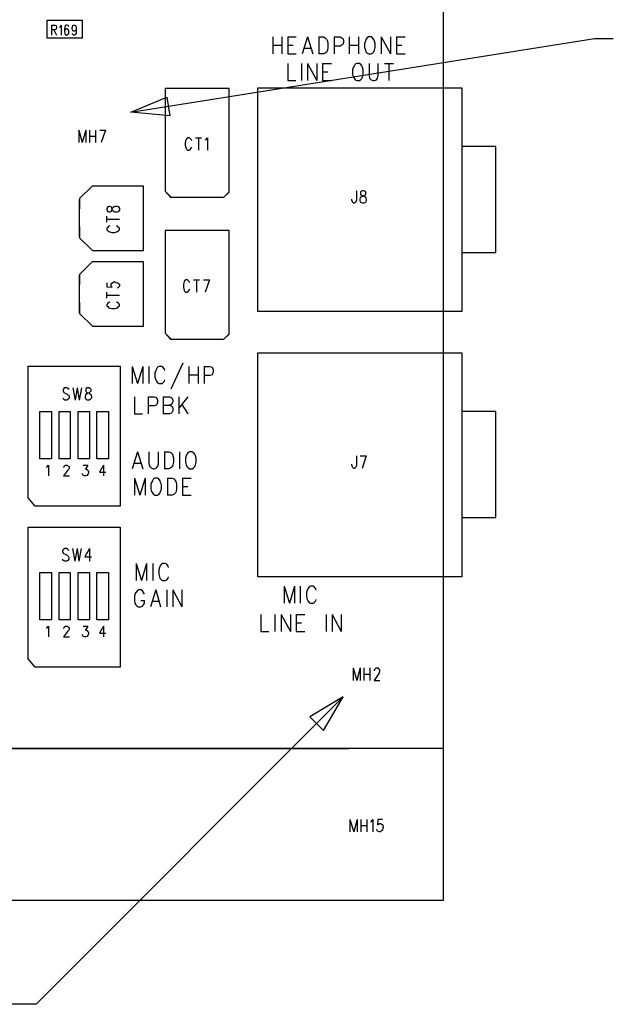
# Model space of a CAD drawing. Extents: x 11.9 to 28.1, y 10.8 to 21.2.
# Tile 16 of 39: x 22.3 to 23.9, y 14.4 to 17. Entities that reach past the tile are written whole.
import ezdxf

# ---------------------------------------------------------------- set-up
doc = ezdxf.new("R2010")
doc.units = 0
doc.header["$MEASUREMENT"] = 0
doc.layers.add('LAYNR1', color=2, linetype='Continuous')

msp = doc.modelspace()

# ---------------------------------------------------------------- linework, layer by layer
at = {"layer": 'LAYNR1', "color": 7}
for points in [[(23.448, 14.641), (23.448, 20.041)], [(22.413, 16.951), (22.413, 16.925)], [(22.413, 16.951), (22.421, 16.951), (22.424, 16.95), (22.425, 16.949), (22.426, 16.946), (22.426, 16.944), (22.425, 16.941), (22.424, 16.94), (22.421, 16.939), (22.413, 16.939)], [(22.434, 16.946), (22.436, 16.947), (22.438, 16.951), (22.438, 16.925)], [(22.458, 16.947), (22.457, 16.95), (22.454, 16.951), (22.452, 16.951), (22.449, 16.95), (22.448, 16.946), (22.447, 16.94), (22.447, 16.934), (22.448, 16.929), (22.449, 16.927), (22.452, 16.925), (22.453, 16.925), (22.456, 16.927), (22.458, 16.929), (22.458, 16.933), (22.458, 16.934), (22.458, 16.938), (22.456, 16.94), (22.453, 16.941), (22.452, 16.941), (22.449, 16.94), (22.448, 16.938), (22.447, 16.934)], [(22.478, 16.942), (22.478, 16.939), (22.476, 16.936), (22.473, 16.935), (22.472, 16.935), (22.469, 16.936), (22.468, 16.939), (22.467, 16.942), (22.467, 16.944), (22.468, 16.947), (22.469, 16.95), (22.472, 16.951), (22.473, 16.951), (22.476, 16.95), (22.478, 16.947), (22.478, 16.942), (22.478, 16.936), (22.478, 16.93), (22.476, 16.927), (22.473, 16.925), (22.471, 16.925), (22.468, 16.927), (22.468, 16.929)], [(22.419, 16.939), (22.426, 16.925)], [(22.622, 16.721), (23.847, 16.916)], [(22.997, 16.92), (22.997, 16.875)], [(22.997, 16.898), (23.021, 16.898)], [(23.021, 16.92), (23.021, 16.875)], [(23.037, 16.92), (23.037, 16.875)], [(23.037, 16.92), (23.059, 16.92)], [(23.037, 16.898), (23.051, 16.898)], [(23.089, 16.92), (23.075, 16.875)], [(23.089, 16.92), (23.103, 16.875)], [(23.119, 16.92), (23.119, 16.875)], [(23.119, 16.92), (23.131, 16.92), (23.136, 16.918), (23.14, 16.913), (23.142, 16.909)], [(23.142, 16.909), (23.143, 16.903), (23.143, 16.892)], [(23.159, 16.92), (23.159, 16.875)], [(23.159, 16.92), (23.175, 16.92), (23.18, 16.918), (23.182, 16.916), (23.184, 16.911), (23.184, 16.905), (23.182, 16.9), (23.18, 16.898), (23.175, 16.896), (23.159, 16.896)], [(23.199, 16.92), (23.199, 16.875)], [(23.199, 16.898), (23.224, 16.898)], [(23.224, 16.92), (23.224, 16.875)], [(23.242, 16.909), (23.24, 16.903), (23.24, 16.892)], [(23.25, 16.92), (23.247, 16.918), (23.243, 16.913), (23.242, 16.909)], [(23.266, 16.909), (23.264, 16.913), (23.261, 16.918), (23.257, 16.92), (23.25, 16.92)], [(23.268, 16.892), (23.268, 16.903), (23.266, 16.909)], [(23.284, 16.92), (23.284, 16.875)], [(23.284, 16.92), (23.308, 16.875)], [(23.308, 16.92), (23.308, 16.875)], [(23.324, 16.92), (23.324, 16.875)], [(23.324, 16.92), (23.347, 16.92)], [(23.324, 16.898), (23.338, 16.898)], [(23.847, 16.916), (23.897, 16.916)], [(23.037, 16.875), (23.059, 16.875)], [(23.08, 16.89), (23.098, 16.89)], [(23.131, 16.875), (23.119, 16.875)], [(23.143, 16.892), (23.142, 16.885), (23.14, 16.881), (23.136, 16.877), (23.131, 16.875)], [(23.24, 16.892), (23.242, 16.885), (23.243, 16.881), (23.247, 16.877), (23.25, 16.875)], [(23.25, 16.875), (23.257, 16.875)], [(23.257, 16.875), (23.261, 16.877), (23.264, 16.881), (23.266, 16.885), (23.268, 16.892)], [(23.324, 16.875), (23.347, 16.875)], [(23.037, 16.85), (23.037, 16.805)], [(23.073, 16.85), (23.073, 16.805)], [(23.089, 16.85), (23.089, 16.805)], [(23.089, 16.85), (23.114, 16.805)], [(23.114, 16.85), (23.114, 16.805)], [(23.129, 16.85), (23.129, 16.805)], [(23.129, 16.85), (23.152, 16.85)], [(23.219, 16.85), (23.215, 16.848), (23.212, 16.843), (23.21, 16.839)], [(23.234, 16.839), (23.233, 16.843), (23.229, 16.848), (23.226, 16.85), (23.219, 16.85)], [(23.252, 16.85), (23.252, 16.818), (23.253, 16.811), (23.257, 16.807), (23.262, 16.805)], [(23.266, 16.805), (23.271, 16.807), (23.274, 16.811), (23.276, 16.818), (23.276, 16.85)], [(23.292, 16.85), (23.316, 16.85)], [(23.304, 16.85), (23.304, 16.805)], [(23.129, 16.828), (23.143, 16.828)], [(23.21, 16.839), (23.208, 16.833), (23.208, 16.822)], [(23.208, 16.822), (23.21, 16.815), (23.212, 16.811), (23.215, 16.807), (23.219, 16.805)], [(23.226, 16.805), (23.229, 16.807), (23.233, 16.811), (23.234, 16.815), (23.236, 16.822)], [(23.236, 16.822), (23.236, 16.833), (23.234, 16.839)], [(23.037, 16.805), (23.058, 16.805)], [(23.129, 16.805), (23.152, 16.805)], [(23.219, 16.805), (23.226, 16.805)], [(23.262, 16.805), (23.266, 16.805)], [(22.746, 16.784), (22.713, 16.784), (22.713, 16.513), (22.729, 16.497), (22.746, 16.497)], [(22.853, 16.497), (22.868, 16.497), (22.882, 16.511), (22.882, 16.784), (22.851, 16.784)], [(22.485, 16.674), (22.485, 16.641)], [(22.485, 16.674), (22.494, 16.641)], [(22.503, 16.674), (22.494, 16.641)], [(22.503, 16.674), (22.503, 16.641)], [(22.513, 16.674), (22.513, 16.641)], [(22.529, 16.674), (22.529, 16.641)], [(22.54, 16.674), (22.555, 16.674)], [(22.555, 16.674), (22.544, 16.641)], [(22.513, 16.658), (22.529, 16.658)], [(22.783, 16.646), (22.782, 16.649), (22.779, 16.652), (22.777, 16.654), (22.772, 16.654), (22.77, 16.652), (22.768, 16.649), (22.767, 16.646), (22.766, 16.641), (22.766, 16.634), (22.767, 16.629), (22.768, 16.626), (22.77, 16.623), (22.772, 16.621), (22.777, 16.621), (22.779, 16.623), (22.782, 16.626), (22.783, 16.629)], [(22.793, 16.654), (22.809, 16.654)], [(22.801, 16.654), (22.801, 16.621)], [(22.819, 16.648), (22.821, 16.649), (22.825, 16.654), (22.825, 16.621)], [(23.587, 16.631), (23.497, 16.631)], [(23.587, 16.351), (23.587, 16.631)], [(22.52, 16.526), (22.487, 16.493)], [(22.656, 16.526), (22.52, 16.526)], [(22.656, 16.462), (22.656, 16.526)], [(22.656, 16.357), (22.656, 16.523)], [(23.218, 16.514), (23.218, 16.489), (23.217, 16.485), (23.216, 16.483), (23.213, 16.481), (23.211, 16.481), (23.209, 16.483), (23.208, 16.485), (23.206, 16.489), (23.206, 16.492)], [(22.487, 16.493), (22.487, 16.466)], [(22.487, 16.392), (22.487, 16.491)], [(22.564, 16.472), (22.561, 16.471), (22.559, 16.467), (22.559, 16.463)], [(22.559, 16.463), (22.561, 16.459)], [(22.561, 16.459), (22.564, 16.458), (22.567, 16.458), (22.57, 16.459)], [(22.567, 16.472), (22.564, 16.472)], [(22.59, 16.459), (22.589, 16.458), (22.586, 16.457), (22.581, 16.457), (22.578, 16.458), (22.575, 16.461), (22.573, 16.464), (22.572, 16.468), (22.57, 16.471), (22.567, 16.472)], [(22.57, 16.459), (22.572, 16.462), (22.573, 16.466), (22.575, 16.47), (22.578, 16.472)], [(22.578, 16.472), (22.581, 16.473), (22.586, 16.473), (22.589, 16.472)], [(22.589, 16.472), (22.59, 16.471), (22.592, 16.467), (22.592, 16.463), (22.59, 16.459)], [(22.559, 16.431), (22.559, 16.447)], [(22.559, 16.439), (22.592, 16.439)], [(22.487, 16.419), (22.487, 16.39)], [(22.567, 16.421), (22.564, 16.42), (22.561, 16.417), (22.559, 16.415), (22.559, 16.411), (22.561, 16.408), (22.564, 16.406), (22.567, 16.405), (22.572, 16.404), (22.579, 16.404), (22.584, 16.405), (22.587, 16.406), (22.59, 16.408), (22.592, 16.411), (22.592, 16.415), (22.59, 16.417), (22.587, 16.42), (22.584, 16.421)], [(22.656, 16.356), (22.656, 16.418)], [(22.746, 16.409), (22.713, 16.409), (22.713, 16.138), (22.729, 16.122), (22.746, 16.122)], [(22.853, 16.122), (22.868, 16.122), (22.882, 16.136), (22.882, 16.409), (22.851, 16.409)], [(22.487, 16.39), (22.521, 16.356)], [(22.521, 16.356), (22.656, 16.356)], [(23.497, 16.351), (23.587, 16.351)], [(22.52, 16.326), (22.487, 16.293)], [(22.656, 16.326), (22.52, 16.326)], [(22.656, 16.262), (22.656, 16.326)], [(22.656, 16.157), (22.656, 16.323)], [(22.487, 16.293), (22.487, 16.266)], [(22.487, 16.192), (22.487, 16.291)], [(22.559, 16.271), (22.559, 16.26), (22.573, 16.259), (22.572, 16.26), (22.57, 16.263), (22.57, 16.267), (22.572, 16.27), (22.575, 16.272), (22.579, 16.274), (22.582, 16.272), (22.587, 16.271), (22.59, 16.269), (22.592, 16.266)], [(22.778, 16.271), (22.776, 16.274), (22.774, 16.277), (22.772, 16.279), (22.767, 16.279), (22.765, 16.277), (22.763, 16.274), (22.762, 16.271), (22.761, 16.266), (22.761, 16.259), (22.762, 16.254), (22.763, 16.251), (22.765, 16.248), (22.767, 16.246), (22.772, 16.246), (22.774, 16.248), (22.776, 16.251), (22.778, 16.254)], [(22.788, 16.279), (22.804, 16.279)], [(22.796, 16.279), (22.796, 16.246)], [(22.814, 16.279), (22.83, 16.279)], [(22.83, 16.279), (22.819, 16.246)], [(22.592, 16.266), (22.592, 16.262), (22.59, 16.259), (22.589, 16.258), (22.586, 16.257)], [(22.559, 16.23), (22.559, 16.246)], [(22.559, 16.238), (22.592, 16.238)], [(22.487, 16.219), (22.487, 16.19)], [(22.567, 16.22), (22.564, 16.219), (22.561, 16.217), (22.559, 16.214), (22.559, 16.21), (22.561, 16.208), (22.564, 16.205), (22.567, 16.204), (22.572, 16.203)], [(22.572, 16.203), (22.579, 16.203)], [(22.579, 16.203), (22.584, 16.204), (22.587, 16.205), (22.59, 16.208), (22.592, 16.21), (22.592, 16.214), (22.59, 16.217), (22.587, 16.219), (22.584, 16.22)], [(22.656, 16.156), (22.656, 16.218)], [(22.487, 16.19), (22.521, 16.156)], [(22.521, 16.156), (22.656, 16.156)], [(22.351, 16.051), (22.594, 16.051)], [(22.351, 15.703), (22.351, 16.051)], [(22.594, 16.051), (22.594, 15.681)], [(22.626, 16.05), (22.626, 16.005)], [(22.626, 16.05), (22.64, 16.005)], [(22.654, 16.05), (22.64, 16.005)], [(22.654, 16.05), (22.654, 16.005)], [(22.67, 16.05), (22.67, 16.005)], [(22.688, 16.039), (22.686, 16.033), (22.686, 16.022)], [(22.712, 16.039), (22.711, 16.043), (22.707, 16.048), (22.704, 16.05), (22.697, 16.05), (22.693, 16.048), (22.69, 16.043), (22.688, 16.039)], [(22.76, 16.059), (22.728, 15.99)], [(22.775, 16.05), (22.775, 16.005)], [(22.8, 16.05), (22.8, 16.005)], [(22.816, 16.05), (22.816, 16.005)], [(22.816, 16.05), (22.831, 16.05), (22.837, 16.048), (22.838, 16.046), (22.84, 16.041), (22.84, 16.035), (22.838, 16.031), (22.837, 16.028), (22.831, 16.026), (22.816, 16.026)], [(22.686, 16.022), (22.688, 16.015), (22.69, 16.011), (22.693, 16.007), (22.697, 16.005)], [(22.704, 16.005), (22.707, 16.007), (22.711, 16.011), (22.712, 16.015)], [(22.775, 16.028), (22.8, 16.028)], [(22.459, 15.989), (22.456, 15.992), (22.453, 15.994), (22.448, 15.994), (22.445, 15.992), (22.443, 15.989), (22.443, 15.986), (22.444, 15.983), (22.445, 15.981), (22.447, 15.98), (22.454, 15.977), (22.456, 15.975), (22.458, 15.974), (22.459, 15.971), (22.459, 15.966), (22.456, 15.963), (22.453, 15.961), (22.448, 15.961), (22.445, 15.963), (22.443, 15.966)], [(22.469, 15.994), (22.475, 15.961)], [(22.48, 15.994), (22.475, 15.961)], [(22.48, 15.994), (22.486, 15.961)], [(22.492, 15.994), (22.486, 15.961)], [(22.697, 16.005), (22.704, 16.005)], [(22.632, 15.97), (22.632, 15.925)], [(22.668, 15.97), (22.668, 15.925)], [(22.668, 15.97), (22.684, 15.97), (22.689, 15.968), (22.691, 15.966), (22.693, 15.961), (22.693, 15.955), (22.691, 15.95), (22.689, 15.948), (22.684, 15.946), (22.668, 15.946)], [(22.708, 15.97), (22.708, 15.925)], [(22.708, 15.97), (22.724, 15.97), (22.729, 15.968), (22.731, 15.966), (22.733, 15.961), (22.733, 15.957), (22.731, 15.953), (22.729, 15.95), (22.724, 15.948)], [(22.749, 15.97), (22.749, 15.925)], [(22.773, 15.97), (22.749, 15.94)], [(22.708, 15.948), (22.724, 15.948), (22.729, 15.946), (22.731, 15.944), (22.733, 15.94), (22.733, 15.933), (22.731, 15.929), (22.729, 15.927), (22.724, 15.925)], [(22.757, 15.95), (22.773, 15.925)], [(22.382, 15.931), (22.413, 15.931)], [(22.382, 15.806), (22.382, 15.931)], [(22.413, 15.931), (22.413, 15.806)], [(22.433, 15.931), (22.462, 15.931)], [(22.433, 15.806), (22.433, 15.931)], [(22.462, 15.931), (22.462, 15.806)], [(22.483, 15.931), (22.513, 15.931)], [(22.483, 15.806), (22.483, 15.931)], [(22.513, 15.931), (22.513, 15.806)], [(22.532, 15.931), (22.563, 15.931)], [(22.532, 15.806), (22.532, 15.931)], [(22.563, 15.931), (22.563, 15.806)], [(22.632, 15.925), (22.653, 15.925)], [(22.724, 15.925), (22.708, 15.925)], [(23.587, 15.931), (23.497, 15.931)], [(23.587, 15.651), (23.587, 15.931)], [(22.413, 15.806), (22.382, 15.806)], [(22.462, 15.806), (22.433, 15.806)], [(22.513, 15.806), (22.483, 15.806)], [(22.563, 15.806), (22.532, 15.806)], [(22.64, 15.825), (22.626, 15.78)], [(22.64, 15.825), (22.654, 15.78)], [(22.67, 15.825), (22.67, 15.793), (22.672, 15.786), (22.676, 15.782), (22.681, 15.78)], [(22.684, 15.78), (22.69, 15.782), (22.693, 15.786), (22.695, 15.793), (22.695, 15.825)], [(22.711, 15.825), (22.711, 15.78)], [(22.711, 15.825), (22.723, 15.825), (22.728, 15.823), (22.732, 15.818), (22.733, 15.814)], [(22.733, 15.814), (22.735, 15.808), (22.735, 15.797)], [(22.751, 15.825), (22.751, 15.78)], [(22.768, 15.814), (22.767, 15.808), (22.767, 15.797)], [(22.777, 15.825), (22.774, 15.823), (22.77, 15.818), (22.768, 15.814)], [(22.793, 15.814), (22.791, 15.818), (22.788, 15.823), (22.784, 15.825), (22.777, 15.825)], [(22.795, 15.797), (22.795, 15.808), (22.793, 15.814)], [(23.218, 15.814), (23.218, 15.789), (23.217, 15.785), (23.216, 15.783), (23.213, 15.781), (23.211, 15.781), (23.209, 15.783), (23.208, 15.785), (23.206, 15.789), (23.206, 15.792)], [(23.228, 15.814), (23.244, 15.814)], [(23.244, 15.814), (23.233, 15.781)], [(22.399, 15.784), (22.401, 15.785), (22.405, 15.789), (22.405, 15.761)], [(22.445, 15.783), (22.445, 15.784), (22.446, 15.787), (22.447, 15.788), (22.45, 15.789), (22.454, 15.789), (22.456, 15.788), (22.458, 15.787), (22.459, 15.784), (22.459, 15.781), (22.458, 15.779), (22.455, 15.775), (22.444, 15.761)], [(22.496, 15.789), (22.509, 15.789), (22.502, 15.779), (22.505, 15.779), (22.508, 15.777), (22.509, 15.776), (22.51, 15.772)], [(22.55, 15.789), (22.539, 15.771), (22.556, 15.771)], [(22.55, 15.789), (22.55, 15.761)], [(22.632, 15.795), (22.649, 15.795)], [(22.681, 15.78), (22.684, 15.78)], [(22.723, 15.78), (22.711, 15.78)], [(22.735, 15.797), (22.733, 15.79), (22.732, 15.786), (22.728, 15.782), (22.723, 15.78)], [(22.767, 15.797), (22.768, 15.79), (22.77, 15.786), (22.774, 15.782), (22.777, 15.78)], [(22.777, 15.78), (22.784, 15.78)], [(22.784, 15.78), (22.788, 15.782), (22.791, 15.786), (22.793, 15.79), (22.795, 15.797)], [(22.444, 15.761), (22.46, 15.761)], [(22.5, 15.761), (22.496, 15.762), (22.495, 15.764), (22.494, 15.767)], [(22.503, 15.761), (22.5, 15.761)], [(22.51, 15.772), (22.51, 15.769), (22.509, 15.765), (22.507, 15.762), (22.503, 15.761)], [(22.632, 15.755), (22.632, 15.71)], [(22.632, 15.755), (22.646, 15.71)], [(22.66, 15.755), (22.646, 15.71)], [(22.66, 15.755), (22.66, 15.71)], [(22.686, 15.755), (22.682, 15.753), (22.679, 15.748), (22.677, 15.744)], [(22.701, 15.744), (22.7, 15.748), (22.696, 15.753), (22.693, 15.755), (22.686, 15.755)], [(22.719, 15.755), (22.719, 15.71)], [(22.719, 15.755), (22.731, 15.755), (22.736, 15.753), (22.74, 15.748), (22.742, 15.744)], [(22.759, 15.755), (22.759, 15.71)], [(22.759, 15.755), (22.782, 15.755)], [(22.677, 15.744), (22.675, 15.738), (22.675, 15.727)], [(22.675, 15.727), (22.677, 15.72), (22.679, 15.716), (22.682, 15.712), (22.686, 15.71)], [(22.693, 15.71), (22.696, 15.712), (22.7, 15.716), (22.701, 15.72), (22.703, 15.727)], [(22.703, 15.727), (22.703, 15.738), (22.701, 15.744)], [(22.743, 15.727), (22.742, 15.72), (22.74, 15.716), (22.736, 15.712), (22.731, 15.71)], [(22.742, 15.744), (22.743, 15.738), (22.743, 15.727)], [(22.759, 15.733), (22.773, 15.733)], [(22.369, 15.681), (22.351, 15.703)], [(22.686, 15.71), (22.693, 15.71)], [(22.731, 15.71), (22.719, 15.71)], [(22.759, 15.71), (22.782, 15.71)], [(22.594, 15.681), (22.369, 15.681)], [(23.497, 15.651), (23.587, 15.651)], [(22.351, 15.626), (22.594, 15.626)], [(22.351, 15.278), (22.351, 15.626)], [(22.594, 15.626), (22.594, 15.256)], [(22.458, 15.564), (22.456, 15.567), (22.452, 15.569), (22.448, 15.569), (22.444, 15.567), (22.442, 15.564), (22.442, 15.561), (22.443, 15.558), (22.444, 15.556), (22.447, 15.555), (22.454, 15.552), (22.456, 15.55), (22.457, 15.549), (22.458, 15.546), (22.458, 15.541), (22.456, 15.538), (22.452, 15.536), (22.448, 15.536), (22.444, 15.538), (22.442, 15.541)], [(22.468, 15.569), (22.474, 15.536)], [(22.48, 15.569), (22.474, 15.536)], [(22.48, 15.569), (22.485, 15.536)], [(22.491, 15.569), (22.485, 15.536)], [(22.513, 15.569), (22.501, 15.547), (22.518, 15.547)], [(22.513, 15.569), (22.513, 15.536)], [(22.636, 15.53), (22.636, 15.485)], [(22.636, 15.53), (22.65, 15.485)], [(22.664, 15.53), (22.65, 15.485)], [(22.664, 15.53), (22.664, 15.485)], [(22.68, 15.53), (22.68, 15.485)], [(22.722, 15.519), (22.721, 15.523), (22.717, 15.528), (22.713, 15.53), (22.706, 15.53), (22.703, 15.528), (22.699, 15.523), (22.698, 15.519)], [(22.382, 15.506), (22.413, 15.506)], [(22.382, 15.381), (22.382, 15.506)], [(22.413, 15.506), (22.413, 15.381)], [(22.433, 15.506), (22.462, 15.506)], [(22.433, 15.381), (22.433, 15.506)], [(22.462, 15.506), (22.462, 15.381)], [(22.483, 15.506), (22.513, 15.506)], [(22.483, 15.381), (22.483, 15.506)], [(22.513, 15.506), (22.513, 15.381)], [(22.532, 15.506), (22.563, 15.506)], [(22.532, 15.381), (22.532, 15.506)], [(22.563, 15.506), (22.563, 15.381)], [(22.698, 15.519), (22.696, 15.513), (22.696, 15.502)], [(22.696, 15.502), (22.698, 15.495), (22.699, 15.491), (22.703, 15.487), (22.706, 15.485)], [(22.713, 15.485), (22.717, 15.487), (22.721, 15.491), (22.722, 15.495)], [(22.706, 15.485), (22.713, 15.485)], [(23.027, 15.47), (23.027, 15.425)], [(23.027, 15.47), (23.041, 15.425)], [(23.055, 15.47), (23.041, 15.425)], [(23.055, 15.47), (23.055, 15.425)], [(23.07, 15.47), (23.07, 15.425)], [(23.112, 15.459), (23.111, 15.463), (23.107, 15.468), (23.104, 15.47), (23.097, 15.47), (23.093, 15.468), (23.09, 15.463), (23.088, 15.459)], [(22.633, 15.449), (22.632, 15.443), (22.632, 15.432)], [(22.658, 15.449), (22.656, 15.453), (22.653, 15.458), (22.649, 15.46), (22.642, 15.46), (22.639, 15.458), (22.635, 15.453), (22.633, 15.449)], [(22.688, 15.46), (22.674, 15.415)], [(22.688, 15.46), (22.701, 15.415)], [(22.717, 15.46), (22.717, 15.415)], [(22.733, 15.46), (22.733, 15.415)], [(22.733, 15.46), (22.757, 15.415)], [(22.757, 15.46), (22.757, 15.415)], [(23.088, 15.459), (23.086, 15.453), (23.086, 15.442)], [(23.086, 15.442), (23.088, 15.435), (23.09, 15.431), (23.093, 15.427), (23.097, 15.425)], [(22.632, 15.432), (22.633, 15.425), (22.635, 15.421), (22.639, 15.417), (22.642, 15.415)], [(22.649, 15.415), (22.653, 15.417), (22.656, 15.421), (22.658, 15.425), (22.658, 15.432)], [(22.649, 15.432), (22.658, 15.432)], [(22.679, 15.43), (22.696, 15.43)], [(23.097, 15.425), (23.104, 15.425)], [(23.104, 15.425), (23.107, 15.427), (23.111, 15.431), (23.112, 15.435)], [(22.642, 15.415), (22.649, 15.415)], [(22.966, 15.395), (22.966, 15.35)], [(23.003, 15.395), (23.003, 15.35)], [(23.019, 15.395), (23.019, 15.35)], [(23.019, 15.395), (23.044, 15.35)], [(23.044, 15.395), (23.044, 15.35)], [(23.059, 15.395), (23.059, 15.35)], [(23.059, 15.395), (23.082, 15.395)], [(23.138, 15.395), (23.138, 15.35)], [(23.154, 15.395), (23.154, 15.35)], [(23.154, 15.395), (23.178, 15.35)], [(23.178, 15.395), (23.178, 15.35)], [(22.413, 15.381), (22.382, 15.381)], [(22.399, 15.359), (22.401, 15.36), (22.405, 15.364), (22.405, 15.336)], [(22.462, 15.381), (22.433, 15.381)], [(22.445, 15.358), (22.445, 15.359), (22.446, 15.362), (22.447, 15.363), (22.45, 15.364), (22.454, 15.364), (22.456, 15.363), (22.458, 15.362), (22.459, 15.359), (22.459, 15.356), (22.458, 15.354), (22.455, 15.35), (22.444, 15.336)], [(22.513, 15.381), (22.483, 15.381)], [(22.496, 15.364), (22.509, 15.364), (22.502, 15.354), (22.505, 15.354), (22.508, 15.352), (22.509, 15.351), (22.51, 15.347)], [(22.563, 15.381), (22.532, 15.381)], [(22.55, 15.364), (22.539, 15.346), (22.556, 15.346)], [(22.55, 15.364), (22.55, 15.336)], [(23.059, 15.373), (23.073, 15.373)], [(22.5, 15.336), (22.496, 15.337), (22.495, 15.339), (22.494, 15.342)], [(22.51, 15.347), (22.51, 15.344), (22.509, 15.34), (22.507, 15.337), (22.503, 15.336)], [(22.966, 15.35), (22.987, 15.35)], [(23.059, 15.35), (23.082, 15.35)], [(22.444, 15.336), (22.46, 15.336)], [(22.503, 15.336), (22.5, 15.336)], [(22.369, 15.256), (22.351, 15.278)], [(22.594, 15.256), (22.369, 15.256)], [(23.21, 15.254), (23.21, 15.221)], [(23.21, 15.254), (23.219, 15.221)], [(23.228, 15.254), (23.219, 15.221)], [(23.228, 15.254), (23.228, 15.221)], [(23.238, 15.254), (23.238, 15.221)], [(23.238, 15.238), (23.254, 15.238)], [(23.254, 15.254), (23.254, 15.221)], [(23.266, 15.246), (23.266, 15.248), (23.267, 15.251), (23.268, 15.252), (23.27, 15.254), (23.275, 15.254), (23.277, 15.252), (23.278, 15.251), (23.279, 15.248), (23.279, 15.244), (23.278, 15.241), (23.276, 15.237), (23.265, 15.221), (23.28, 15.221)], [(23.183, 15.178), (22.372, 14.366)], [(23.448, 15.041), (13.097, 15.041)], [(14.773, 15.041), (23.198, 15.041)], [(23.201, 14.854), (23.201, 14.821)], [(23.201, 14.854), (23.211, 14.821)], [(23.22, 14.854), (23.211, 14.821)], [(23.22, 14.854), (23.22, 14.821)], [(23.23, 14.854), (23.23, 14.821)], [(23.246, 14.854), (23.246, 14.821)], [(23.256, 14.848), (23.258, 14.849), (23.262, 14.854), (23.262, 14.821)], [(23.287, 14.854), (23.275, 14.854), (23.274, 14.84), (23.275, 14.841), (23.279, 14.843), (23.282, 14.843), (23.286, 14.841), (23.288, 14.838), (23.289, 14.834), (23.288, 14.831), (23.287, 14.826), (23.284, 14.823), (23.281, 14.821), (23.278, 14.821), (23.274, 14.823), (23.273, 14.825), (23.272, 14.828)], [(23.23, 14.838), (23.246, 14.838)], [(13.097, 14.641), (23.448, 14.641)], [(22.372, 14.366), (22.272, 14.366)]]:
    msp.add_lwpolyline(points, dxfattribs=at)
for points in [[(22.494, 16.917), (22.401, 16.917), (22.401, 16.964), (22.494, 16.964), (22.494, 16.917)], [(22.882, 16.784), (22.713, 16.784), (22.713, 16.513), (22.727, 16.497), (22.868, 16.497), (22.882, 16.51), (22.882, 16.784)], [(23.497, 16.195), (22.958, 16.195), (22.958, 16.786), (23.497, 16.786), (23.497, 16.195)], [(22.622, 16.721), (22.717, 16.761), (22.725, 16.712), (22.622, 16.721)], [(23.234, 16.514), (23.23, 16.512), (23.229, 16.509), (23.229, 16.506), (23.23, 16.503), (23.233, 16.501), (23.237, 16.5), (23.241, 16.498), (23.243, 16.495), (23.244, 16.492), (23.244, 16.488), (23.243, 16.485), (23.242, 16.483), (23.238, 16.481), (23.234, 16.481), (23.23, 16.483), (23.229, 16.485), (23.228, 16.488), (23.228, 16.492), (23.229, 16.495), (23.231, 16.498), (23.235, 16.5), (23.239, 16.501), (23.242, 16.503), (23.243, 16.506), (23.243, 16.509), (23.242, 16.512), (23.238, 16.514), (23.234, 16.514)], [(22.882, 16.409), (22.713, 16.409), (22.713, 16.138), (22.727, 16.122), (22.868, 16.122), (22.882, 16.135), (22.882, 16.409)], [(23.497, 15.495), (22.958, 15.495), (22.958, 16.086), (23.497, 16.086), (23.497, 15.495)], [(22.507, 15.994), (22.504, 15.992), (22.503, 15.989), (22.503, 15.986), (22.504, 15.983), (22.506, 15.981), (22.511, 15.98), (22.514, 15.978), (22.517, 15.975), (22.518, 15.972), (22.518, 15.968), (22.517, 15.965), (22.515, 15.963), (22.512, 15.961), (22.507, 15.961), (22.504, 15.963), (22.503, 15.965), (22.502, 15.968), (22.502, 15.972), (22.503, 15.975), (22.505, 15.978), (22.509, 15.98), (22.513, 15.981), (22.515, 15.983), (22.517, 15.986), (22.517, 15.989), (22.515, 15.992), (22.512, 15.994), (22.507, 15.994)], [(23.183, 15.178), (23.095, 15.125), (23.131, 15.089), (23.183, 15.178)]]:
    msp.add_lwpolyline(points, close=True, dxfattribs=at)

doc.saveas('drawing.dxf')
